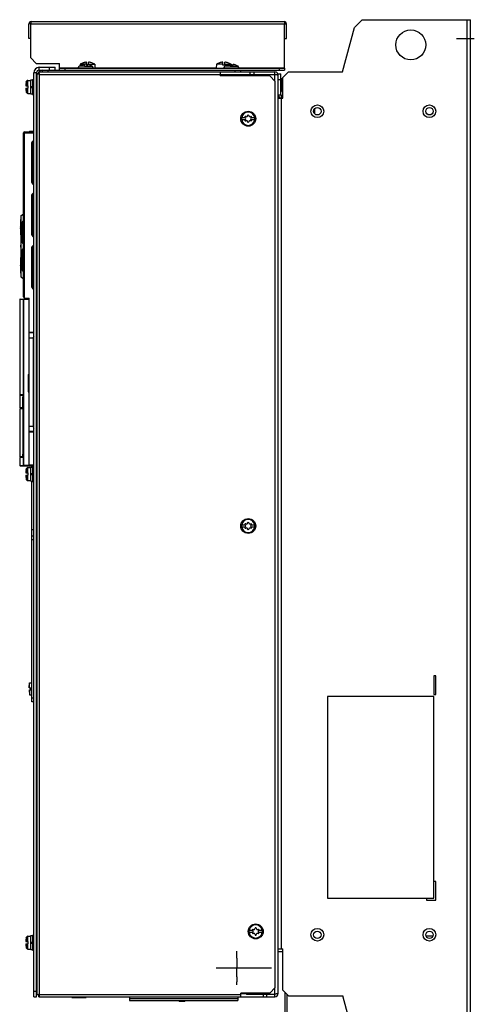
# Model space of a CAD drawing. Header units: millimetres. Extents: x 0 to 1800, y 0 to 1500.
# Tile 23 of 24: x 1028 to 1271, y 507 to 1034. Entities that reach past the tile are written whole.
import ezdxf

# ---------------------------------------------------------------- set-up
doc = ezdxf.new("R2010")
doc.units = ezdxf.units.MM
doc.header["$LTSCALE"] = 99
doc.linetypes.add('CENTER', pattern=[0.6, 0.375, -0.075, 0.075, -0.075])
doc.linetypes.add('HIDDEN', pattern=[0.2, 0.1, -0.1])
doc.layers.get('0').update_dxf_attribs({"linetype": 'CONTINUOUS'})
for name, color, linetype in [('002_AXIS', 7, 'CONTINUOUS'), ('00_COMPONENTS', 7, 'CONTINUOUS'), ('03_AXES', 7, 'CONTINUOUS')]:
    doc.layers.add(name, color=color, linetype=linetype)

msp = doc.modelspace()

# ---------------------------------------------------------------- linework, layer by layer
at = {"color": 3, "linetype": 'CONTINUOUS'}
for p, q in [((1032.89, 1023.87), (1032.89, 1031.57)), ((1033.89, 1013.37), (1033.89, 1031.57)), ((1034.19, 1032.87), (1169.49, 1032.87)), ((1169.79, 1007.87), (1169.79, 1031.57)), ((1170.79, 1023.87), (1170.79, 1031.57)), ((1033.89, 1013.37), (1036.89, 1010.37)), ((1036.89, 1010.37), (1049.29, 1010.37)), ((1038.49, 1008.37), (1046.99, 1008.37)), ((1049.29, 1007.87), (1049.29, 1010.37)), ((1049.29, 1007.87), (1169.79, 1007.87)), ((1035.49, 510.87), (1035.49, 1005.37)), ((1135.29, 1005.87), (1146.29, 1005.87)), ((1034.49, 668.77), (1034.49, 786.92)), ((1037.29, 774.77), (1036.99, 774.77)), ((1035.49, 760.77), (1034.49, 760.77)), ((1037.29, 680.42), (1036.99, 680.42)), ((1036.99, 671.12), (1037.29, 671.12))]:
    msp.add_line(p, q, dxfattribs=at)
at = {"color": 7, "linetype": 'CONTINUOUS'}
for p, q in [((1033.89, 1031.57), (1032.89, 1031.57)), ((1033.89, 1023.87), (1032.89, 1023.87)), ((1169.79, 1023.87), (1170.79, 1023.87)), ((1038.49, 1006.87), (1169.79, 1006.87)), ((1040.09, 1006.87), (1040.09, 1005.87)), ((1043.09, 1006.87), (1043.09, 1005.87)), ((1043.99, 1006.87), (1043.99, 1008.37)), ((1046.99, 1006.87), (1046.99, 1008.37)), ((1049.29, 1006.87), (1049.29, 1007.87)), ((1052.29, 1006.87), (1052.29, 1007.87)), ((1063.74, 1010.09), (1060.37, 1010.09)), ((1061.29, 1009.65), (1061.36, 1009.67)), ((1061.3, 1009.65), (1061.29, 1009.65)), ((1061.29, 1009.65), (1061.29, 1009.65)), ((1061.36, 1009.67), (1061.3, 1009.65)), ((1061.51, 1009.71), (1061.36, 1009.67)), ((1061.59, 1009.73), (1061.51, 1009.71)), ((1062.04, 1010.78), (1062.04, 1010.79)), ((1062.27, 1009.81), (1062.27, 1009.65)), ((1062.69, 1008.87), (1062.69, 1009.73)), ((1063.89, 1008.87), (1062.69, 1008.87)), ((1063.74, 1009.52), (1063.74, 1011.08)), ((1063.89, 1009.52), (1063.74, 1009.52)), ((1063.89, 1009.73), (1063.89, 1008.87)), ((1064.31, 1009.81), (1064.31, 1009.65)), ((1064.84, 1009.77), (1064.84, 1011.08)), ((1064.84, 1010.09), (1068.22, 1010.09)), ((1065.29, 1009.65), (1064.99, 1009.73)), ((1065.29, 1009.65), (1065.29, 1009.65)), ((1065.29, 1009.65), (1065.29, 1009.65)), ((1065.29, 1009.65), (1065.29, 1009.65)), ((1066.54, 1010.79), (1066.54, 1010.78)), ((1136.64, 1010.09), (1133.27, 1010.09)), ((1134.94, 1010.78), (1134.94, 1010.79)), ((1136.64, 1009.52), (1136.64, 1011.08)), ((1137.74, 1009.52), (1136.64, 1009.52)), ((1137.74, 1009.52), (1137.74, 1011.08)), ((1137.74, 1010.09), (1141.12, 1010.09)), ((1139.29, 1009.65), (1139.36, 1009.67)), ((1139.3, 1009.65), (1139.29, 1009.65)), ((1139.29, 1009.65), (1139.29, 1009.65)), ((1139.36, 1009.67), (1139.3, 1009.65)), ((1139.51, 1009.71), (1139.36, 1009.67)), ((1139.44, 1010.79), (1139.44, 1010.78)), ((1139.59, 1009.73), (1139.51, 1009.71)), ((1140.27, 1009.81), (1140.27, 1009.65)), ((1140.69, 1008.87), (1140.69, 1009.73)), ((1141.89, 1008.87), (1140.69, 1008.87)), ((1141.89, 1009.73), (1141.89, 1008.87)), ((1142.31, 1009.81), (1142.31, 1009.65)), ((1143.29, 1009.65), (1142.99, 1009.73)), ((1143.29, 1009.65), (1143.29, 1009.65)), ((1143.29, 1009.65), (1143.29, 1009.65)), ((1143.29, 1009.65), (1143.29, 1009.65)), ((1143.29, 1005.87), (1143.29, 1006.87)), ((1146.29, 1005.87), (1146.29, 1006.87)), ((1166.79, 1007.87), (1166.79, 1006.87)), ((1169.79, 1007.87), (1169.79, 1006.87)), ((1033.89, 994.12), (1033.89, 1001.62)), ((1033.89, 1001.62), (1034.89, 1001.62)), ((1034.89, 1001.87), (1034.89, 993.87)), ((1034.89, 1001.87), (1035.49, 1001.87)), ((1036.99, 510.87), (1036.99, 1005.37)), ((1031.22, 998.47), (1032.39, 998.47)), ((1031.22, 997.27), (1032.39, 997.27)), ((1031.51, 1000.37), (1031.52, 1000.37)), ((1032.39, 998.47), (1032.39, 997.27)), ((1033.89, 998.12), (1034.89, 998.12)), ((1033.89, 997.62), (1034.89, 997.62)), ((1031.52, 995.37), (1031.51, 995.37)), ((1033.89, 994.12), (1034.89, 994.12)), ((1034.89, 993.87), (1035.49, 993.87)), ((1031.22, 791.27), (1032.39, 791.27)), ((1031.51, 793.17), (1031.52, 793.17)), ((1032.39, 791.27), (1032.39, 790.07)), ((1033.89, 786.92), (1033.89, 794.42)), ((1033.89, 794.42), (1034.89, 794.42)), ((1033.89, 790.92), (1034.89, 790.92)), ((1034.89, 794.67), (1034.89, 786.67)), ((1034.89, 794.67), (1035.49, 794.67)), ((1031.22, 790.07), (1032.39, 790.07)), ((1031.52, 788.17), (1031.51, 788.17)), ((1033.89, 790.42), (1034.89, 790.42)), ((1033.89, 786.92), (1034.89, 786.92)), ((1034.89, 786.67), (1035.49, 786.67)), ((1036.99, 772.77), (1037.29, 772.77)), ((1036.99, 769.77), (1037.29, 769.77)), ((1036.99, 763.77), (1037.29, 763.77)), ((1036.99, 760.77), (1037.29, 760.77)), ((1035.49, 757.47), (1034.49, 757.47)), ((1033, 676.27), (1033.99, 676.27)), ((1033, 675.27), (1033.99, 675.27)), ((1033.29, 676.27), (1033.29, 678.97)), ((1033.29, 675.27), (1033.29, 672.57)), ((1033.99, 675.27), (1033.99, 676.27)), ((1249.69, 671.67), (1192.69, 671.67)), ((1192.69, 671.67), (1192.69, 563.67)), ((1249.69, 563.67), (1249.69, 671.67)), ((1035.49, 668.77), (1034.49, 668.77)), ((1192.69, 563.67), (1249.69, 563.67)), ((1033.89, 543.62), (1034.89, 543.62)), ((1033.89, 536.12), (1033.89, 543.62)), ((1034.89, 543.87), (1035.49, 543.87)), ((1034.89, 543.87), (1034.89, 535.87)), ((1031.22, 540.47), (1032.39, 540.47)), ((1031.22, 539.27), (1032.39, 539.27)), ((1031.51, 542.37), (1031.52, 542.37)), ((1032.39, 540.47), (1032.39, 539.27)), ((1033.89, 540.12), (1034.89, 540.12)), ((1033.89, 539.62), (1034.89, 539.62)), ((1031.52, 537.37), (1031.51, 537.37)), ((1033.89, 536.12), (1034.89, 536.12)), ((1034.89, 535.87), (1035.49, 535.87)), ((1035.49, 513.87), (1036.99, 513.87)), ((1035.49, 510.87), (1036.99, 510.87))]:
    msp.add_line(p, q, dxfattribs=at)
at = {"color": 9, "linetype": 'CONTINUOUS'}
for p, q in [((1033.89, 1031.57), (1170.79, 1031.57)), ((1038.49, 1006.87), (1038.49, 1008.37)), ((1049.29, 1008.17), (1059.29, 1008.17)), ((1059.29, 1008.08), (1067.29, 1008.08)), ((1062.69, 1008.91), (1059.75, 1008.91)), ((1062.18, 1009.67), (1062.18, 1009.73)), ((1063.89, 1008.91), (1066.84, 1008.91)), ((1064.4, 1009.67), (1064.4, 1009.73)), ((1068.29, 1008.17), (1133.19, 1008.17)), ((1137.29, 1008.08), (1145.29, 1008.08)), ((1140.69, 1008.91), (1137.75, 1008.91)), ((1140.18, 1009.67), (1140.18, 1009.73)), ((1141.89, 1008.91), (1144.84, 1008.91)), ((1142.4, 1009.67), (1142.4, 1009.73)), ((1145.29, 1008.17), (1169.79, 1008.17)), ((1032.32, 998.47), (1032.32, 1001.37)), ((1036.99, 1005.37), (1035.49, 1005.37)), ((1031.66, 998.47), (1031.66, 1000.88)), ((1031.66, 994.86), (1031.66, 997.27)), ((1032.32, 994.37), (1032.32, 997.27)), ((1034.09, 997.62), (1034.09, 998.12)), ((1031.66, 791.27), (1031.66, 793.68)), ((1032.32, 791.27), (1032.32, 794.17)), ((1034.09, 790.42), (1034.09, 790.92)), ((1031.66, 787.66), (1031.66, 790.07)), ((1032.32, 787.17), (1032.32, 790.07)), ((1035.49, 755.47), (1034.49, 755.47)), ((1037.29, 679.42), (1036.99, 679.42)), ((1035.49, 670.77), (1034.49, 670.77)), ((1036.99, 672.12), (1037.29, 672.12)), ((1031.66, 540.47), (1031.66, 542.88)), ((1032.32, 540.47), (1032.32, 543.37)), ((1031.66, 536.86), (1031.66, 539.27)), ((1032.32, 536.37), (1032.32, 539.27)), ((1034.09, 539.62), (1034.09, 540.12))]:
    msp.add_line(p, q, dxfattribs=at)
at = {"color": 3, "linetype": 'CONTINUOUS'}
for centre, radius, start, end in [((1034.19, 1031.57), 1.3, 90, 180), ((1039.75, 1031.55), 5.86, 176.4267, 179.8562), ((1169.49, 1031.57), 1.3, 0, 90), ((1163.66, 1031.54), 6.13, 0.2261, 3.5046), ((1038.49, 1005.37), 3, 90, 180)]:
    msp.add_arc(centre, radius, start, end, dxfattribs=at)
at = {"color": 7, "linetype": 'CONTINUOUS'}
for centre, radius, start, end in [((1038.49, 1005.37), 1.5, 90, 180), ((1040.09, 1004.57), 2.3, 90, 173.2321), ((1060.29, 1008.08), 1, 123.0557, 180), ((1064.29, 1003.12), 7.99, 93.9485, 106.3615), ((1064.29, 1003.12), 7.99, 73.6385, 86.0515), ((1066.29, 1008.08), 1, 0, 56.9443), ((1137.19, 1003.12), 7.99, 93.9485, 106.3615), ((1138.29, 1008.08), 1, 123.0557, 180), ((1137.19, 1003.12), 7.99, 73.6385, 86.0515), ((1144.29, 1008.08), 1, 0, 56.9443), ((1032.32, 1000.67), 0.7, 90, 162.4778), ((1041.19, 997.87), 9.99, 165.5043, 176.556), ((1041.19, 997.87), 9.99, 183.444, 194.4957), ((1032.32, 995.07), 0.7, 197.5222, 270), ((1041.19, 790.67), 9.99, 165.5043, 176.556), ((1032.32, 793.47), 0.7, 90, 162.4778), ((1041.19, 790.67), 9.99, 183.444, 194.4957), ((1032.32, 787.87), 0.7, 197.5222, 270), ((1032.32, 542.67), 0.7, 90, 162.4778), ((1041.19, 539.87), 9.99, 165.5043, 176.556), ((1041.19, 539.87), 9.99, 183.444, 194.4957), ((1032.32, 537.07), 0.7, 197.5222, 270)]:
    msp.add_arc(centre, radius, start, end, dxfattribs=at)
at = {"color": 3, "linetype": 'CONTINUOUS'}
for points, knots in [([(1034.19, 1032.87), (1034.15, 1032.87), (1034.06, 1032.77), (1033.96, 1032.46), (1033.92, 1032.15), (1033.9, 1031.92)], [0, 0, 0, 0, 0.113155, 0.319806, 1, 1, 1, 1]), ([(1169.49, 1032.87), (1169.53, 1032.87), (1169.62, 1032.77), (1169.73, 1032.46), (1169.77, 1032.15), (1169.78, 1031.92)], [0, 0, 0, 0, 0.117829, 0.322851, 1, 1, 1, 1])]:
    msp.add_open_spline(points, degree=3, knots=knots, dxfattribs=at)
at = {"color": 7, "linetype": 'CONTINUOUS'}
for points, knots in [([(1061.86, 1009.8), (1061.84, 1009.79), (1061.75, 1009.77), (1061.66, 1009.75), (1061.59, 1009.73)], [0, 0, 0, 0, 0.241391, 1, 1, 1, 1]), ([(1062.04, 1009.83), (1062.03, 1009.83), (1061.97, 1009.82), (1061.91, 1009.81), (1061.86, 1009.8)], [0, 0, 0, 0, 0.23013, 1, 1, 1, 1]), ([(1062.18, 1009.84), (1062.17, 1009.84), (1062.13, 1009.84), (1062.08, 1009.83), (1062.04, 1009.83)], [0, 0, 0, 0, 0.212545, 1, 1, 1, 1]), ([(1062.14, 1009.69), (1062.14, 1009.7), (1062.16, 1009.72), (1062.17, 1009.73), (1062.18, 1009.73)], [0, 0, 0, 0, 0.378468, 1, 1, 1, 1]), ([(1062.27, 1009.65), (1062.25, 1009.65), (1062.22, 1009.65), (1062.18, 1009.66), (1062.14, 1009.68), (1062.14, 1009.69)], [0, 0, 0, 0, 0.388945, 0.687178, 1, 1, 1, 1]), ([(1062.21, 1009.84), (1062.21, 1009.84), (1062.2, 1009.84), (1062.19, 1009.84), (1062.18, 1009.84)], [0, 0, 0, 0, 0.234218, 1, 1, 1, 1]), ([(1062.18, 1009.73), (1062.21, 1009.75), (1062.24, 1009.76), (1062.27, 1009.79), (1062.27, 1009.81), (1062.27, 1009.81)], [0, 0, 0, 0, 0.658389, 0.865096, 1, 1, 1, 1]), ([(1062.26, 1009.83), (1062.26, 1009.83), (1062.24, 1009.84), (1062.22, 1009.84), (1062.21, 1009.84)], [0, 0, 0, 0, 0.193646, 1, 1, 1, 1]), ([(1062.27, 1009.81), (1062.27, 1009.81), (1062.27, 1009.82), (1062.26, 1009.83), (1062.26, 1009.83)], [0, 0, 0, 0, 0.436485, 1, 1, 1, 1]), ([(1062.69, 1009.73), (1062.67, 1009.72), (1062.6, 1009.69), (1062.5, 1009.67), (1062.39, 1009.65), (1062.31, 1009.65), (1062.27, 1009.65)], [0, 0, 0, 0, 0.203508, 0.462609, 0.74241, 1, 1, 1, 1]), ([(1064.31, 1009.65), (1064.28, 1009.65), (1064.2, 1009.65), (1064.09, 1009.67), (1063.98, 1009.69), (1063.92, 1009.72), (1063.89, 1009.73)], [0, 0, 0, 0, 0.25759, 0.537391, 0.796492, 1, 1, 1, 1]), ([(1064.33, 1009.83), (1064.32, 1009.83), (1064.32, 1009.82), (1064.31, 1009.81), (1064.31, 1009.81)], [0, 0, 0, 0, 0.563531, 1, 1, 1, 1]), ([(1064.31, 1009.81), (1064.31, 1009.81), (1064.32, 1009.79), (1064.35, 1009.76), (1064.38, 1009.75), (1064.4, 1009.73)], [0, 0, 0, 0, 0.134855, 0.341532, 1, 1, 1, 1]), ([(1064.44, 1009.69), (1064.44, 1009.68), (1064.41, 1009.66), (1064.36, 1009.65), (1064.33, 1009.65), (1064.31, 1009.65)], [0, 0, 0, 0, 0.312822, 0.611055, 1, 1, 1, 1]), ([(1064.38, 1009.84), (1064.37, 1009.84), (1064.35, 1009.84), (1064.34, 1009.83), (1064.33, 1009.83)], [0, 0, 0, 0, 0.308398, 1, 1, 1, 1]), ([(1064.41, 1009.84), (1064.4, 1009.84), (1064.39, 1009.84), (1064.38, 1009.84), (1064.38, 1009.84)], [0, 0, 0, 0, 0.265752, 1, 1, 1, 1]), ([(1064.4, 1009.73), (1064.41, 1009.73), (1064.43, 1009.72), (1064.44, 1009.7), (1064.44, 1009.69)], [0, 0, 0, 0, 0.621532, 1, 1, 1, 1]), ([(1064.54, 1009.83), (1064.53, 1009.83), (1064.48, 1009.84), (1064.44, 1009.84), (1064.41, 1009.84)], [0, 0, 0, 0, 0.28599, 1, 1, 1, 1]), ([(1064.73, 1009.8), (1064.71, 1009.8), (1064.65, 1009.81), (1064.59, 1009.82), (1064.54, 1009.83)], [0, 0, 0, 0, 0.268139, 1, 1, 1, 1]), ([(1064.99, 1009.73), (1064.97, 1009.74), (1064.88, 1009.76), (1064.79, 1009.78), (1064.73, 1009.8)], [0, 0, 0, 0, 0.255951, 1, 1, 1, 1]), ([(1139.86, 1009.8), (1139.84, 1009.79), (1139.75, 1009.77), (1139.66, 1009.75), (1139.59, 1009.73)], [0, 0, 0, 0, 0.241391, 1, 1, 1, 1]), ([(1140.04, 1009.83), (1140.03, 1009.83), (1139.97, 1009.82), (1139.91, 1009.81), (1139.86, 1009.8)], [0, 0, 0, 0, 0.23013, 1, 1, 1, 1]), ([(1140.18, 1009.84), (1140.17, 1009.84), (1140.13, 1009.84), (1140.08, 1009.83), (1140.04, 1009.83)], [0, 0, 0, 0, 0.212545, 1, 1, 1, 1]), ([(1140.14, 1009.69), (1140.14, 1009.7), (1140.16, 1009.72), (1140.17, 1009.73), (1140.18, 1009.73)], [0, 0, 0, 0, 0.378468, 1, 1, 1, 1]), ([(1140.27, 1009.65), (1140.25, 1009.65), (1140.22, 1009.65), (1140.18, 1009.66), (1140.14, 1009.68), (1140.14, 1009.69)], [0, 0, 0, 0, 0.388945, 0.687178, 1, 1, 1, 1]), ([(1140.21, 1009.84), (1140.21, 1009.84), (1140.2, 1009.84), (1140.19, 1009.84), (1140.18, 1009.84)], [0, 0, 0, 0, 0.234218, 1, 1, 1, 1]), ([(1140.18, 1009.73), (1140.21, 1009.75), (1140.24, 1009.76), (1140.27, 1009.79), (1140.27, 1009.81), (1140.27, 1009.81)], [0, 0, 0, 0, 0.658389, 0.865096, 1, 1, 1, 1]), ([(1140.26, 1009.83), (1140.26, 1009.83), (1140.24, 1009.84), (1140.22, 1009.84), (1140.21, 1009.84)], [0, 0, 0, 0, 0.193646, 1, 1, 1, 1]), ([(1140.27, 1009.81), (1140.27, 1009.81), (1140.27, 1009.82), (1140.26, 1009.83), (1140.26, 1009.83)], [0, 0, 0, 0, 0.436485, 1, 1, 1, 1]), ([(1140.69, 1009.73), (1140.67, 1009.72), (1140.6, 1009.69), (1140.5, 1009.67), (1140.39, 1009.65), (1140.31, 1009.65), (1140.27, 1009.65)], [0, 0, 0, 0, 0.203508, 0.462609, 0.74241, 1, 1, 1, 1]), ([(1142.31, 1009.65), (1142.28, 1009.65), (1142.2, 1009.65), (1142.09, 1009.67), (1141.98, 1009.69), (1141.92, 1009.72), (1141.89, 1009.73)], [0, 0, 0, 0, 0.25759, 0.537391, 0.796492, 1, 1, 1, 1]), ([(1142.33, 1009.83), (1142.32, 1009.83), (1142.32, 1009.82), (1142.31, 1009.81), (1142.31, 1009.81)], [0, 0, 0, 0, 0.563531, 1, 1, 1, 1]), ([(1142.31, 1009.81), (1142.31, 1009.81), (1142.32, 1009.79), (1142.35, 1009.76), (1142.38, 1009.75), (1142.4, 1009.73)], [0, 0, 0, 0, 0.134855, 0.341532, 1, 1, 1, 1]), ([(1142.44, 1009.69), (1142.44, 1009.68), (1142.41, 1009.66), (1142.36, 1009.65), (1142.33, 1009.65), (1142.31, 1009.65)], [0, 0, 0, 0, 0.312822, 0.611055, 1, 1, 1, 1]), ([(1142.38, 1009.84), (1142.37, 1009.84), (1142.35, 1009.84), (1142.34, 1009.83), (1142.33, 1009.83)], [0, 0, 0, 0, 0.308398, 1, 1, 1, 1]), ([(1142.41, 1009.84), (1142.4, 1009.84), (1142.39, 1009.84), (1142.38, 1009.84), (1142.38, 1009.84)], [0, 0, 0, 0, 0.265752, 1, 1, 1, 1]), ([(1142.4, 1009.73), (1142.41, 1009.73), (1142.43, 1009.72), (1142.44, 1009.7), (1142.44, 1009.69)], [0, 0, 0, 0, 0.621532, 1, 1, 1, 1]), ([(1142.54, 1009.83), (1142.53, 1009.83), (1142.48, 1009.84), (1142.44, 1009.84), (1142.41, 1009.84)], [0, 0, 0, 0, 0.28599, 1, 1, 1, 1]), ([(1142.73, 1009.8), (1142.71, 1009.8), (1142.65, 1009.81), (1142.59, 1009.82), (1142.54, 1009.83)], [0, 0, 0, 0, 0.268139, 1, 1, 1, 1]), ([(1142.99, 1009.73), (1142.97, 1009.74), (1142.88, 1009.76), (1142.79, 1009.78), (1142.73, 1009.8)], [0, 0, 0, 0, 0.255951, 1, 1, 1, 1])]:
    msp.add_open_spline(points, degree=3, knots=knots, dxfattribs=at)
at = {"layer": '002_AXIS', "color": 7, "linetype": 'CENTER'}
for p, q in [((1261.84, 1023.87), (1271.29, 1023.87)), ((1133.19, 526.32), (1162.69, 526.32))]:
    msp.add_line(p, q, dxfattribs=at)
at = {"layer": '002_AXIS', "color": 7, "linetype": 'CONTINUOUS'}
for p, q in [((1059.29, 1008.08), (1059.29, 1007.87)), ((1067.29, 1008.08), (1067.29, 1007.87)), ((1137.29, 1008.08), (1137.29, 1007.87)), ((1145.29, 1008.08), (1145.29, 1007.87)), ((1032.32, 1001.37), (1033.89, 1001.37)), ((1031.51, 1000.37), (1031.66, 1000.88)), ((1031.51, 995.36), (1031.66, 994.86)), ((1032.32, 994.37), (1033.89, 994.37)), ((1031.51, 793.17), (1031.66, 793.68)), ((1032.32, 794.17), (1033.89, 794.17)), ((1031.51, 788.16), (1031.66, 787.66)), ((1032.32, 787.17), (1033.89, 787.17)), ((1033, 676.27), (1033.29, 678.97)), ((1033, 675.26), (1033.29, 672.57)), ((1033.29, 678.97), (1034.49, 678.97)), ((1033.29, 672.57), (1034.49, 672.57)), ((1036.99, 608.87), (1037.29, 608.87)), ((1036.99, 604.87), (1037.29, 604.87)), ((1031.51, 542.37), (1031.66, 542.88)), ((1032.32, 543.37), (1033.89, 543.37)), ((1031.51, 537.36), (1031.66, 536.86)), ((1032.32, 536.37), (1033.89, 536.37))]:
    msp.add_line(p, q, dxfattribs=at)
for centre, start, end in [((1063.29, 1003.47), 107.9201, 123.0557), ((1063.29, 1003.47), 56.9443, 72.0799), ((1141.29, 1003.47), 107.9201, 123.0557), ((1141.29, 1003.47), 56.9443, 72.0799)]:
    msp.add_arc(centre, 6.5, start, end, dxfattribs=at)
at = {"layer": '00_COMPONENTS', "color": 3, "linetype": 'CONTINUOUS'}
for p, q in [((1211.29, 1033.87), (1207.2, 1029.77)), ((1211.29, 1033.87), (1269.29, 1033.87)), ((1269.29, 483.87), (1269.29, 1033.87)), ((1200.79, 1005.87), (1207.2, 1029.77)), ((1037.29, 511.87), (1037.29, 1004.87)), ((1038.29, 1005.87), (1135.29, 1005.87)), ((1135.29, 1005.87), (1135.29, 1003.87)), ((1164.49, 1004.37), (1135.29, 1004.37)), ((1161.79, 1003.87), (1135.29, 1003.87)), ((1146.09, 1005.87), (1164.49, 1005.87)), ((1151.29, 1004.32), (1151.29, 1005.87)), ((1164.79, 1000.87), (1161.79, 1003.87)), ((1166.29, 512.67), (1166.29, 1004.87)), ((1171.79, 1005.87), (1168.79, 1002.87)), ((1168.79, 991.87), (1168.79, 1002.87)), ((1171.79, 1005.87), (1200.79, 1005.87)), ((1164.79, 515.87), (1164.79, 1000.87)), ((1166.29, 991.87), (1168.79, 991.87)), ((1250.69, 682.67), (1249.69, 682.67)), ((1249.69, 682.67), (1249.69, 672.67)), ((1250.69, 672.67), (1250.69, 682.67)), ((1249.69, 672.67), (1250.69, 672.67)), ((1250.69, 572.67), (1249.69, 572.67)), ((1250.69, 562.67), (1250.69, 572.67)), ((1245.69, 563.67), (1245.69, 562.67)), ((1245.69, 562.67), (1250.69, 562.67)), ((1166.33, 536.57), (1168.79, 536.57)), ((1168.79, 514.37), (1168.79, 536.57)), ((1161.79, 512.87), (1146.29, 512.87)), ((1146.29, 510.87), (1146.29, 512.87)), ((1148.79, 512.87), (1149.29, 512.37)), ((1149.29, 512.37), (1164.49, 512.37)), ((1158.29, 512.41), (1158.29, 510.87)), ((1164.79, 515.87), (1161.79, 512.87)), ((1168.79, 514.37), (1171.79, 511.37)), ((1169.99, 486.07), (1169.99, 513.17)), ((1170.99, 512.17), (1170.99, 489.8)), ((1171.79, 511.37), (1200.92, 511.37)), ((1207.2, 487.96), (1200.92, 511.37)), ((1038.29, 510.87), (1164.49, 510.87))]:
    msp.add_line(p, q, dxfattribs=at)
at = {"layer": '00_COMPONENTS', "color": 9, "linetype": 'CONTINUOUS'}
for p, q in [((1267.49, 483.87), (1267.49, 1033.87)), ((1038.59, 512.17), (1038.59, 1004.57)), ((1038.59, 1004.57), (1135.29, 1004.57)), ((1164.49, 1001.17), (1164.49, 1005.87)), ((1168.29, 995.57), (1168.29, 1002.17)), ((1166.29, 993.67), (1167.79, 993.67)), ((1168.09, 536.57), (1168.09, 993.37)), ((1029.99, 973.37), (1035.49, 973.37)), ((1030.49, 885), (1030.49, 973.87)), ((1036.99, 973.37), (1037.29, 973.37)), ((1034.32, 967.34), (1034.32, 947.39)), ((1034.82, 967.34), (1034.32, 967.34)), ((1034.82, 967.34), (1034.82, 947.39)), ((1034.82, 967.34), (1034.96, 967.2)), ((1034.82, 947.39), (1034.32, 947.39)), ((1034.82, 947.39), (1034.96, 947.53)), ((1034.32, 939.34), (1034.32, 919.39)), ((1034.82, 939.34), (1034.32, 939.34)), ((1034.82, 939.34), (1034.82, 919.39)), ((1034.82, 939.34), (1034.96, 939.2)), ((1028.52, 926.62), (1028.42, 926.62)), ((1028.52, 926.62), (1028.52, 923.01)), ((1028.52, 922.17), (1028.52, 918.82)), ((1034.82, 919.39), (1034.32, 919.39)), ((1034.82, 919.39), (1034.96, 919.53)), ((1028.42, 913), (1028.58, 913)), ((1028.59, 912.23), (1028.42, 912.24)), ((1034.32, 911.34), (1034.32, 891.39)), ((1034.82, 911.34), (1034.32, 911.34)), ((1034.82, 911.34), (1034.82, 891.39)), ((1034.82, 911.34), (1034.95, 911.21)), ((1028.52, 906.41), (1028.52, 903.06)), ((1028.52, 902.22), (1028.52, 898.62)), ((1028.52, 898.62), (1028.42, 898.62)), ((1034.82, 891.39), (1034.32, 891.39)), ((1034.82, 891.39), (1034.96, 891.53)), ((1029.97, 884.12), (1027.99, 884.02)), ((1029.97, 795.31), (1029.97, 884.12)), ((1029.97, 884.12), (1030.25, 884.12)), ((1030.25, 884.12), (1032.99, 884.27)), ((1030.25, 795.31), (1030.25, 884.12)), ((1032.99, 866.67), (1035.49, 866.67)), ((1032.99, 863.67), (1035.29, 863.67)), ((1035.29, 863.67), (1035.29, 816.07)), ((1037.04, 864.12), (1037.36, 864.2)), ((1035.29, 816.07), (1032.99, 816.07)), ((1035.49, 813.07), (1032.99, 813.07)), ((1027.99, 795.41), (1029.97, 795.31)), ((1029.97, 795.31), (1030.25, 795.31)), ((1032.99, 795.17), (1030.25, 795.31)), ((1032.99, 795.64), (1035.49, 795.6)), ((1036.99, 795.57), (1037.29, 795.57)), ((1038.59, 512.17), (1146.29, 512.17)), ((1146.29, 512.67), (1148.99, 512.67)), ((1164.49, 510.87), (1164.49, 515.57))]:
    msp.add_line(p, q, dxfattribs=at)
at = {"layer": '00_COMPONENTS', "color": 7, "linetype": 'CONTINUOUS'}
for p, q in [((1036.99, 1001.68), (1037.29, 1001.44)), ((1038.29, 1004.87), (1037.29, 1004.87)), ((1038.29, 1005.87), (1038.29, 1004.87)), ((1153.29, 1005.87), (1153.29, 1004.37)), ((1166.29, 1004.87), (1167.79, 1004.87)), ((1166.29, 1001.87), (1167.79, 1001.87)), ((1167.79, 993.67), (1167.79, 1004.87)), ((1168.79, 1002.17), (1168.29, 1002.17)), ((1036.99, 999.77), (1037.29, 999.66)), ((1036.99, 995.96), (1037.29, 996.08)), ((1036.99, 994.06), (1037.29, 994.29)), ((1168.79, 993.37), (1168.09, 993.37)), ((1168.79, 995.57), (1168.29, 995.57)), ((1185.89, 983.44), (1185.89, 986.2)), ((1146.73, 981.47), (1148.66, 981.47)), ((1148.66, 980.27), (1146.73, 980.27)), ((1148.67, 981.46), (1148.66, 981.47)), ((1148.66, 980.27), (1148.67, 980.28)), ((1151.93, 981.47), (1151.92, 981.46)), ((1151.92, 980.28), (1151.93, 980.27)), ((1151.93, 981.47), (1153.86, 981.47)), ((1153.86, 980.27), (1151.93, 980.27)), ((1029.99, 885.5), (1029.99, 973.37)), ((1030.49, 973.87), (1035.49, 973.87)), ((1033.49, 974.17), (1035.49, 974.17)), ((1036.99, 973.87), (1037.29, 973.87)), ((1034.96, 967.2), (1034.96, 947.53)), ((1034.96, 967.07), (1035.49, 967.07)), ((1034.96, 966.07), (1035.49, 966.07)), ((1035.49, 963.39), (1034.96, 963.4)), ((1035.49, 961.24), (1034.96, 961.25)), ((1035.49, 959.99), (1034.96, 959.99)), ((1037.29, 961.21), (1036.99, 961.21)), ((1037.29, 960.03), (1036.99, 960.02)), ((1035.49, 957.85), (1034.96, 957.84)), ((1034.96, 956.7), (1035.49, 956.69)), ((1037.29, 957.88), (1036.99, 957.87)), ((1036.99, 956.66), (1037.29, 956.66)), ((1034.96, 950.74), (1035.49, 950.74)), ((1036.99, 950.77), (1037.29, 950.78)), ((1034.96, 939.2), (1034.96, 926.6)), ((1037.05, 938.87), (1037.24, 940.2)), ((1034.96, 936.86), (1035.49, 936.86)), ((1028.59, 928.93), (1029.99, 929.94)), ((1028.59, 928.93), (1028.59, 896.3)), ((1034.96, 930.42), (1035.49, 930.43)), ((1034.96, 929), (1035.49, 928.99)), ((1036.99, 930.4), (1037.29, 930.41)), ((1036.99, 928.96), (1037.29, 928.96)), ((1028.42, 926.62), (1028.42, 918.89)), ((1029.39, 914.72), (1029.39, 925.32)), ((1034.95, 926.6), (1034.95, 925.44)), ((1035.49, 926.59), (1034.95, 926.6)), ((1035.49, 925.44), (1034.95, 925.44)), ((1034.96, 925.44), (1034.96, 919.53)), ((1034.96, 923.04), (1035.49, 923.04)), ((1036.99, 923.07), (1037.29, 923.08)), ((1028.42, 918.89), (1028.44, 918.79)), ((1028.44, 918.79), (1028.44, 918.79)), ((1028.44, 918.79), (1028.49, 918.7)), ((1028.44, 918.79), (1028.49, 918.7)), ((1028.49, 918.7), (1028.52, 918.67)), ((1028.52, 918.67), (1028.59, 918.58)), ((1036.99, 921.19), (1037.29, 921.19)), ((1036.99, 920.81), (1037.29, 920.68)), ((1028.42, 913), (1028.42, 912.24)), ((1028.59, 913.1), (1028.52, 913.1)), ((1028.59, 912.13), (1028.52, 912.14)), ((1035.07, 911.8), (1034.95, 911.21)), ((1035.49, 911.79), (1035.07, 911.8)), ((1028.52, 906.57), (1028.49, 906.54)), ((1028.59, 906.65), (1028.52, 906.57)), ((1029.39, 899.92), (1029.39, 910.52)), ((1034.95, 911.21), (1034.95, 910.64)), ((1035.49, 910.64), (1034.95, 910.64)), ((1034.96, 910.64), (1034.96, 891.53)), ((1034.96, 908.54), (1035.49, 908.54)), ((1034.96, 908.24), (1035.49, 908.24)), ((1034.96, 907.4), (1035.49, 907.39)), ((1036.99, 908.57), (1037.29, 908.58)), ((1036.99, 908.27), (1037.29, 908.28)), ((1036.99, 907.36), (1037.29, 907.36)), ((1028.42, 906.34), (1028.42, 898.62)), ((1035.49, 905.74), (1034.96, 905.75)), ((1035.49, 904.49), (1034.96, 904.49)), ((1034.96, 902.34), (1035.49, 902.35)), ((1037.29, 905.71), (1036.99, 905.71)), ((1037.29, 904.53), (1036.99, 904.52)), ((1036.99, 902.37), (1037.29, 902.38)), ((1028.59, 896.3), (1029.99, 895.29)), ((1035.49, 897.36), (1034.96, 897.35)), ((1036.99, 899.95), (1037.29, 899.96)), ((1036.99, 898.69), (1037.29, 898.93)), ((1037.29, 898.86), (1036.99, 898.62)), ((1034.96, 894.81), (1035.49, 894.8)), ((1036.99, 894.83), (1037.29, 894.82)), ((1027.99, 884.02), (1027.99, 833.12)), ((1028.28, 884.32), (1032.99, 884.57)), ((1030.47, 885), (1032.99, 884.87)), ((1031.59, 884.94), (1031.6, 884.49)), ((1032.99, 794.87), (1032.99, 884.87)), ((1032.99, 866.37), (1035.49, 866.37)), ((1032.49, 843.97), (1032.49, 834.76)), ((1032.49, 843.97), (1032.99, 843.97)), ((1032.64, 843.87), (1032.49, 843.87)), ((1032.82, 843.92), (1032.99, 843.92)), ((1032.95, 843.39), (1032.95, 835.34)), ((1032.99, 843.39), (1032.95, 843.39)), ((1028.02, 833.12), (1027.99, 833.12)), ((1027.99, 832.92), (1027.99, 826.17)), ((1027.99, 832.92), (1029.68, 832.92)), ((1029.64, 833.12), (1028.02, 833.12)), ((1028.19, 833.12), (1028.19, 832.92)), ((1032.49, 834.87), (1032.64, 834.87)), ((1032.49, 834.76), (1032.99, 834.76)), ((1032.82, 834.81), (1032.99, 834.81)), ((1032.99, 835.34), (1032.95, 835.34)), ((1029.7, 826.17), (1029.7, 831.87)), ((1029.71, 831.87), (1029.71, 826.11)), ((1029.7, 826.17), (1027.99, 826.17)), ((1027.99, 825.62), (1027.99, 799.87)), ((1029.7, 825.62), (1027.99, 825.62)), ((1028.19, 826.17), (1028.19, 825.62)), ((1029.44, 825.62), (1029.44, 826.11)), ((1029.44, 826.11), (1029.71, 826.11)), ((1029.44, 825.62), (1029.71, 825.62)), ((1029.7, 825.62), (1029.7, 801.37)), ((1029.71, 825.62), (1029.71, 800.86)), ((1035.49, 813.37), (1032.99, 813.37)), ((1029.68, 799.87), (1027.99, 799.87)), ((1027.99, 799.61), (1027.99, 795.41)), ((1028.02, 799.61), (1027.99, 799.61)), ((1029.64, 799.61), (1028.02, 799.61)), ((1028.19, 799.87), (1028.19, 799.62)), ((1028.28, 795.11), (1032.99, 794.87)), ((1032.99, 795.14), (1035.49, 795.1)), ((1035.49, 795), (1032.99, 794.87)), ((1036.99, 795.07), (1037.29, 795.07)), ((1036.99, 794.93), (1037.29, 794.91)), ((1036.99, 794.48), (1037.29, 794.24)), ((1036.99, 792.57), (1037.29, 792.46)), ((1036.99, 788.76), (1037.29, 788.88)), ((1036.99, 786.86), (1037.29, 787.09)), ((1146.73, 763.47), (1148.66, 763.47)), ((1148.66, 762.27), (1146.73, 762.27)), ((1148.67, 763.46), (1148.66, 763.47)), ((1148.66, 762.27), (1148.67, 762.28)), ((1151.93, 763.47), (1151.92, 763.46)), ((1151.92, 762.28), (1151.93, 762.27)), ((1151.93, 763.47), (1153.86, 763.47)), ((1153.86, 762.27), (1151.93, 762.27)), ((1036.99, 543.68), (1037.29, 543.44)), ((1150.73, 546.47), (1152.66, 546.47)), ((1152.66, 545.27), (1150.73, 545.27)), ((1152.67, 546.46), (1152.66, 546.47)), ((1152.66, 545.27), (1152.67, 545.28)), ((1155.93, 546.47), (1155.92, 546.46)), ((1155.92, 545.28), (1155.93, 545.27)), ((1155.93, 546.47), (1157.86, 546.47)), ((1157.86, 545.27), (1155.93, 545.27)), ((1249.15, 543.37), (1245.44, 543.37)), ((1036.99, 541.77), (1037.29, 541.66)), ((1036.99, 537.96), (1037.29, 538.08)), ((1036.99, 536.06), (1037.29, 536.29)), ((1166.29, 535.07), (1168.79, 535.07)), ((1038.29, 511.87), (1037.29, 511.87)), ((1038.29, 510.87), (1038.29, 511.87)), ((1160.29, 510.87), (1160.29, 512.37)), ((1055.98, 510.57), (1056.22, 510.87)), ((1055.98, 510.57), (1063.6, 510.57)), ((1057.89, 510.57), (1058, 510.87)), ((1061.7, 510.57), (1061.58, 510.87)), ((1063.6, 510.57), (1063.37, 510.87)), ((1086.79, 510.87), (1086.79, 508.86)), ((1086.79, 509.89), (1144.79, 509.89)), ((1086.79, 508.86), (1144.79, 508.86)), ((1113.29, 508.86), (1113.29, 508.37)), ((1116.29, 508.37), (1113.29, 508.37)), ((1116.29, 508.37), (1116.29, 508.86)), ((1144.79, 510.87), (1144.79, 508.86))]:
    msp.add_line(p, q, dxfattribs=at)
at = {"layer": '00_COMPONENTS', "color": 8, "linetype": 'HIDDEN'}
for p, q in [((1144.29, 531.57), (1144.29, 535.32)), ((1144.29, 531.57), (1144.29, 526.32)), ((1144.29, 521.62), (1144.29, 526.32)), ((1144.29, 521.62), (1144.29, 518.87)), ((1144.29, 517.32), (1144.29, 518.87))]:
    msp.add_line(p, q, dxfattribs=at)
at = {"layer": '00_COMPONENTS', "color": 7, "linetype": 'CONTINUOUS'}
for points in [[(1028.59, 923.06), (1028.5, 922.99), (1028.42, 922.78)], [(1028.49, 906.54), (1028.44, 906.44), (1028.42, 906.34)], [(1028.52, 906.57), (1028.49, 906.53), (1028.46, 906.47)], [(1028.42, 902.45), (1028.5, 902.24), (1028.59, 902.17)]]:
    msp.add_lwpolyline(points, dxfattribs=at)
at = {"layer": '00_COMPONENTS', "color": 3, "linetype": 'CONTINUOUS'}
for centre, radius in [((1237.29, 1020.37), 8), ((1187.29, 984.87), 3.4), ((1247.29, 984.87), 3.4), ((1187.29, 544.07), 3.4), ((1247.29, 544.07), 3.4)]:
    msp.add_circle(centre, radius, dxfattribs=at)
at = {"layer": '00_COMPONENTS', "color": 7, "linetype": 'CONTINUOUS'}
for centre, radius in [((1187.29, 984.87), 2), ((1247.29, 984.87), 2), ((1150.29, 980.87), 4), ((1150.29, 762.87), 4), ((1154.29, 545.87), 4), ((1187.29, 544.07), 2), ((1247.29, 544.07), 2)]:
    msp.add_circle(centre, radius, dxfattribs=at)
at = {"layer": '00_COMPONENTS', "color": 3, "linetype": 'CONTINUOUS'}
for centre, start, end in [((1164.49, 1004.07), 0, 90), ((1168.09, 993.67), 180, 270), ((1164.49, 512.67), 270, 360)]:
    msp.add_arc(centre, 1.8, start, end, dxfattribs=at)
at = {"layer": '00_COMPONENTS', "color": 7, "linetype": 'CONTINUOUS'}
for centre, radius, start, end in [((1168.29, 1002.67), 0.5, 210, 270), ((1168.29, 995.07), 0.5, 90, 180), ((1168.09, 993.67), 0.3, 180, 270), ((1150.29, 980.87), 3.61, 170.4403, 189.5597), ((1148.82, 981.72), 0.3, 60, 236.4427), ((1148.82, 980.02), 0.3, 123.5573, 300), ((1148.33, 980.87), 0.681, 300, 60), ((1149.31, 982.57), 0.681, 240, 360), ((1150.29, 982.57), 0.3, 0, 180), ((1151.27, 982.57), 0.681, 180, 300), ((1152.26, 980.87), 0.681, 120, 240), ((1151.77, 981.72), 0.3, 303.5573, 120), ((1151.77, 980.02), 0.3, 240, 56.4427), ((1150.29, 980.87), 3.61, 350.4403, 9.5597), ((1149.31, 979.17), 0.681, 0, 120), ((1150.29, 979.17), 0.3, 180, 360), ((1151.27, 979.17), 0.681, 60, 180), ((1030.49, 973.37), 0.5, 90, 180), ((1033.49, 973.87), 0.3, 90, 180), ((1034.79, 960.57), 5.3, 79.1503, 87.2454), ((1034.79, 960.57), 5, 78.5068, 87.081), ((1037.79, 964.16), 2, 246.0401, 254.9832), ((1042, 938.17), 5.3, 197.4532, 204.1558), ((1028.92, 926.62), 0.5, 132.4561, 180), ((1030.09, 925.32), 0.7, 99.0914, 180.0001), ((1028.52, 913), 0.1, 91, 180), ((1028.52, 912.24), 0.1, 180, 269), ((1030.09, 914.72), 0.7, 179.9999, 260.9086), ((1030.09, 910.52), 0.7, 99.0914, 180.0001), ((1028.92, 898.62), 0.5, 180, 227.5439), ((1030.09, 899.92), 0.7, 179.9999, 260.9086), ((1030.49, 885.5), 0.5, 180, 267), ((1028.29, 884.02), 0.3, 93, 180), ((1030.27, 884.12), 0.3, 117.5938, 180.0293), ((1035.99, 864.37), 2, 48.3442, 59.1888), ((1025.95, 832.59), 3.75, 4.4141, 5.3651), ((1035.99, 815.37), 2, 299.8995, 310.6754), ((1005.08, 801.36), 24.62, 358.8186, 0.0239), ((1010.05, 801.25), 19.65, 358.1368, 358.8192), ((1028.29, 795.41), 0.3, 180, 267), ((1030.27, 795.31), 0.3, 179.9707, 242.4062), ((1149.31, 764.57), 0.681, 240, 360), ((1150.29, 764.57), 0.3, 0, 180), ((1151.27, 764.57), 0.681, 180, 300), ((1150.29, 762.87), 3.61, 170.4403, 189.5597), ((1148.82, 763.72), 0.3, 60, 236.4427), ((1148.82, 762.02), 0.3, 123.5573, 300), ((1148.33, 762.87), 0.681, 300, 60), ((1149.31, 761.17), 0.681, 0, 120), ((1150.29, 761.17), 0.3, 180, 360), ((1151.27, 761.17), 0.681, 60, 180), ((1152.26, 762.87), 0.681, 120, 240), ((1151.77, 763.72), 0.3, 303.5573, 120), ((1151.77, 762.02), 0.3, 240, 56.4427), ((1150.29, 762.87), 3.61, 350.4403, 9.5597), ((1154.29, 545.87), 3.61, 170.4403, 189.5597), ((1152.82, 546.72), 0.3, 60, 236.4427), ((1152.82, 545.02), 0.3, 123.5573, 300), ((1152.33, 545.87), 0.681, 300, 60), ((1153.31, 547.57), 0.681, 240, 360), ((1153.31, 544.17), 0.681, 0, 120), ((1154.29, 547.57), 0.3, 0, 180), ((1154.29, 544.17), 0.3, 180, 360), ((1155.27, 547.57), 0.681, 180, 300), ((1155.27, 544.17), 0.681, 60, 180), ((1156.26, 545.87), 0.681, 120, 240), ((1155.77, 546.72), 0.3, 303.5573, 120), ((1155.77, 545.02), 0.3, 240, 56.4427), ((1154.29, 545.87), 3.61, 350.4403, 9.5597)]:
    msp.add_arc(centre, radius, start, end, dxfattribs=at)
at = {"layer": '00_COMPONENTS', "color": 9, "linetype": 'CONTINUOUS'}
for centre, radius, start, end in [((1150.29, 980.87), 3.55, 9.7431, 170.2569), ((1150.29, 980.87), 3.55, 189.7431, 350.2569), ((1036.31, 967.34), 2, 114.956, 180.0308), ((1036.31, 967.35), 1.5, 124.343, 180.0949), ((1036.27, 967.34), 1.5, 45.2452, 61.0914), ((1036.27, 967.34), 2, 58.9975, 68.2414), ((1036.31, 947.39), 2, 179.9677, 244.6427), ((1036.31, 947.39), 1.5, 179.9034, 236.2978), ((1036.27, 947.39), 2, 291.8349, 300.8103), ((1036.31, 939.34), 2, 114.955, 180.0308), ((1036.31, 939.35), 1.5, 124.3438, 180.0949), ((1036.27, 939.34), 1.5, 45.2459, 61.0919), ((1036.27, 939.34), 2, 58.9968, 68.242), ((1028.73, 918.82), 0.204, 180.0709, 192.9772), ((1036.31, 919.39), 2, 179.9677, 244.6427), ((1036.31, 919.39), 1.5, 179.9034, 236.2978), ((1036.27, 919.39), 2, 291.8349, 300.8103), ((1036.31, 911.34), 2, 114.955, 180.0308), ((1036.31, 911.35), 1.5, 124.3438, 180.0949), ((1036.27, 911.34), 1.5, 46.3312, 60.3052), ((1036.31, 891.39), 2, 179.9677, 244.6427), ((1036.31, 891.39), 1.5, 179.9034, 236.2977), ((1036.27, 891.39), 1.5, 299.7514, 313.2994), ((1036.27, 891.39), 2, 291.5794, 301.7996), ((1035.99, 864.36), 2.3, 54.4969, 63.8669), ((1039.2, 849.58), 14.61, 104.6918, 105.5153), ((1039.19, 830.12), 14.58, 254.4848, 255.3101), ((1035.99, 815.37), 2.3, 296.3021, 305.0224), ((1005.02, 690.72), 128.93, 75.4759, 75.6187), ((1150.29, 762.87), 3.55, 9.7431, 170.2569), ((1150.29, 762.87), 3.55, 189.7431, 350.2569), ((1154.29, 545.87), 3.55, 9.7431, 170.2569), ((1154.29, 545.87), 3.55, 189.7431, 350.2569)]:
    msp.add_arc(centre, radius, start, end, dxfattribs=at)
at = {"layer": '00_COMPONENTS', "color": 7, "linetype": 'CONTINUOUS'}
for centre, major_axis, ratio, start_param, end_param in [((1036.46, 967.2), (-0.79, 1.28), 0.997962, 0.179165, 1.016248), ((1036.46, 947.54), (0.79, 1.28), 0.997962, -4.157841, -3.320759), ((1036.46, 939.2), (-0.79, 1.28), 0.997962, 0.179165, 1.016248), ((1036.46, 919.54), (0.79, 1.28), 0.997962, -4.157841, -3.320759), ((1036.46, 911.2), (-0.79, 1.28), 0.997962, 0.159422, 0.607352), ((1036.46, 891.54), (0.79, 1.28), 0.997962, -4.157841, -3.320759), ((2085.24, 843.16), (1054.25, 0.32), 0.017452, 3.082747, 3.085683), ((2085.24, 835.57), (1054.25, -0.32), 0.017452, -3.085683, -3.082747)]:
    msp.add_ellipse(centre, major_axis=major_axis, ratio=ratio, start_param=start_param, end_param=end_param, dxfattribs=at)
at = {"layer": '00_COMPONENTS', "color": 3, "linetype": 'CONTINUOUS'}
for points, knots in [([(1037.67, 1004.78), (1037.61, 1004.79), (1037.53, 1004.82), (1037.4, 1004.84), (1037.35, 1004.87), (1037.29, 1004.86), (1037.29, 1004.87)], [0, 0, 0, 0, 0.422423, 0.738446, 0.933435, 1, 1, 1, 1]), ([(1038.22, 1004.65), (1038.17, 1004.67), (1037.98, 1004.71), (1037.8, 1004.75), (1037.67, 1004.78)], [0, 0, 0, 0, 0.27572, 1, 1, 1, 1]), ([(1038.51, 1004.94), (1038.48, 1005.07), (1038.43, 1005.29), (1038.37, 1005.55), (1038.33, 1005.71), (1038.31, 1005.79), (1038.29, 1005.83), (1038.3, 1005.87), (1038.29, 1005.87)], [0, 0, 0, 0, 0.398622, 0.718908, 0.839033, 0.92747, 0.981572, 1, 1, 1, 1]), ([(1166.29, 1004.07), (1166.29, 1004.09), (1166.26, 1004.12), (1166.21, 1004.16), (1166.13, 1004.2), (1165.98, 1004.24), (1165.65, 1004.3), (1165.15, 1004.35), (1164.72, 1004.37), (1164.49, 1004.37)], [0, 0, 0, 0, 0.036187, 0.06352, 0.098376, 0.191037, 0.31291, 0.628207, 1, 1, 1, 1]), ([(1038.22, 512.08), (1038.09, 512.05), (1037.87, 512), (1037.61, 511.94), (1037.45, 511.9), (1037.37, 511.89), (1037.33, 511.87), (1037.29, 511.87), (1037.29, 511.87)], [0, 0, 0, 0, 0.39862, 0.718903, 0.839023, 0.927457, 0.981561, 1, 1, 1, 1]), ([(1038.38, 511.24), (1038.37, 511.19), (1038.34, 511.1), (1038.32, 510.97), (1038.29, 510.92), (1038.3, 510.87), (1038.29, 510.87)], [0, 0, 0, 0, 0.422399, 0.73841, 0.933404, 1, 1, 1, 1]), ([(1038.51, 511.79), (1038.49, 511.74), (1038.45, 511.56), (1038.41, 511.37), (1038.38, 511.24)], [0, 0, 0, 0, 0.275697, 1, 1, 1, 1]), ([(1166.29, 512.67), (1166.29, 512.64), (1166.26, 512.61), (1166.21, 512.58), (1166.13, 512.54), (1165.98, 512.49), (1165.65, 512.43), (1165.15, 512.38), (1164.72, 512.37), (1164.49, 512.37)], [0, 0, 0, 0, 0.036187, 0.06352, 0.098376, 0.191037, 0.31291, 0.628207, 1, 1, 1, 1])]:
    msp.add_open_spline(points, degree=3, knots=knots, dxfattribs=at)
for points in [[(1038.59, 1004.57), (1038.47, 1004.6), (1038.34, 1004.63), (1038.22, 1004.65)], [(1038.59, 1004.57), (1038.56, 1004.69), (1038.53, 1004.82), (1038.51, 1004.94)], [(1038.59, 512.17), (1038.47, 512.14), (1038.34, 512.11), (1038.22, 512.08)], [(1038.59, 512.17), (1038.56, 512.04), (1038.53, 511.92), (1038.51, 511.79)]]:
    msp.add_open_spline(points, degree=3, dxfattribs=at)
at = {"layer": '00_COMPONENTS', "color": 7, "linetype": 'CONTINUOUS'}
for points, knots in [([(1038.59, 1004.57), (1038.56, 1004.61), (1038.49, 1004.67), (1038.39, 1004.76), (1038.34, 1004.83), (1038.29, 1004.85), (1038.29, 1004.87)], [0, 0, 0, 0, 0.379074, 0.692581, 0.916527, 1, 1, 1, 1]), ([(1038.59, 1004.57), (1038.55, 1004.6), (1038.49, 1004.67), (1038.4, 1004.77), (1038.33, 1004.82), (1038.3, 1004.87), (1038.29, 1004.87)], [0, 0, 0, 0, 0.379074, 0.692581, 0.916527, 1, 1, 1, 1]), ([(1029.64, 833.12), (1029.64, 833.12), (1029.64, 833.12), (1029.65, 833.12), (1029.65, 833.11)], [0, 0, 0, 0, 0.402333, 1, 1, 1, 1]), ([(1029.65, 833.11), (1029.66, 833.1), (1029.67, 833.04), (1029.67, 832.98), (1029.68, 832.94)], [0, 0, 0, 0, 0.335274, 1, 1, 1, 1]), ([(1029.68, 832.88), (1029.69, 832.81), (1029.71, 832.48), (1029.71, 832.14), (1029.71, 831.87)], [0, 0, 0, 0, 0.197513, 1, 1, 1, 1]), ([(1029.61, 799.87), (1029.62, 799.87), (1029.62, 799.87), (1029.62, 799.87), (1029.62, 799.87)], [0, 0, 0, 0, 0.393158, 1, 1, 1, 1]), ([(1029.62, 799.87), (1029.63, 799.9), (1029.64, 799.98), (1029.66, 800.13), (1029.68, 800.35), (1029.68, 800.52), (1029.69, 800.61)], [0, 0, 0, 0, 0.106364, 0.316455, 0.619834, 1, 1, 1, 1]), ([(1029.65, 799.62), (1029.65, 799.62), (1029.64, 799.61), (1029.64, 799.61), (1029.64, 799.61)], [0, 0, 0, 0, 0.597667, 1, 1, 1, 1]), ([(1029.71, 800.86), (1029.71, 800.71), (1029.71, 800.43), (1029.7, 800.1), (1029.68, 799.88), (1029.67, 799.76), (1029.66, 799.67), (1029.66, 799.63), (1029.65, 799.62)], [0, 0, 0, 0, 0.361565, 0.674403, 0.799124, 0.896818, 0.964392, 1, 1, 1, 1]), ([(1038.59, 512.17), (1038.56, 512.13), (1038.49, 512.06), (1038.4, 511.96), (1038.33, 511.92), (1038.31, 511.87), (1038.29, 511.87)], [0, 0, 0, 0, 0.369927, 0.683419, 0.912823, 1, 1, 1, 1]), ([(1038.59, 512.17), (1038.56, 512.13), (1038.49, 512.06), (1038.39, 511.97), (1038.34, 511.9), (1038.29, 511.88), (1038.29, 511.87)], [0, 0, 0, 0, 0.369927, 0.683419, 0.912823, 1, 1, 1, 1])]:
    msp.add_open_spline(points, degree=3, knots=knots, dxfattribs=at)
at = {"layer": '00_COMPONENTS', "color": 9, "linetype": 'CONTINUOUS'}
for points, knots in [([(1028.42, 922.78), (1028.42, 922.8), (1028.43, 922.86), (1028.46, 922.92), (1028.49, 922.96)], [0, 0, 0, 0, 0.242106, 1, 1, 1, 1]), ([(1028.59, 922.5), (1028.54, 922.47), (1028.46, 922.4), (1028.42, 922.3), (1028.42, 922.25)], [0, 0, 0, 0, 0.530548, 1, 1, 1, 1]), ([(1028.49, 922.96), (1028.49, 922.97), (1028.52, 923), (1028.56, 923.03), (1028.58, 923.05)], [0, 0, 0, 0, 0.239839, 1, 1, 1, 1]), ([(1028.59, 922.33), (1028.58, 922.32), (1028.54, 922.28), (1028.52, 922.22), (1028.52, 922.17)], [0, 0, 0, 0, 0.267054, 1, 1, 1, 1]), ([(1028.52, 922.17), (1028.5, 922.18), (1028.45, 922.18), (1028.42, 922.23), (1028.42, 922.25)], [0, 0, 0, 0, 0.559492, 1, 1, 1, 1]), ([(1028.52, 918.82), (1028.5, 918.82), (1028.45, 918.83), (1028.42, 918.87), (1028.42, 918.89)], [0, 0, 0, 0, 0.559491, 1, 1, 1, 1]), ([(1028.59, 918.66), (1028.58, 918.66), (1028.56, 918.65), (1028.53, 918.65), (1028.52, 918.67)], [0, 0, 0, 0, 0.309134, 1, 1, 1, 1]), ([(1028.59, 906.57), (1028.58, 906.57), (1028.56, 906.58), (1028.53, 906.58), (1028.52, 906.57)], [0, 0, 0, 0, 0.309134, 1, 1, 1, 1]), ([(1028.52, 906.41), (1028.5, 906.41), (1028.45, 906.4), (1028.42, 906.36), (1028.42, 906.34)], [0, 0, 0, 0, 0.559492, 1, 1, 1, 1]), ([(1028.52, 903.06), (1028.5, 903.06), (1028.45, 903.05), (1028.42, 903.01), (1028.42, 902.99)], [0, 0, 0, 0, 0.559492, 1, 1, 1, 1]), ([(1028.42, 902.99), (1028.42, 902.94), (1028.46, 902.83), (1028.54, 902.76), (1028.58, 902.73)], [0, 0, 0, 0, 0.46943, 1, 1, 1, 1]), ([(1028.59, 902.19), (1028.54, 902.22), (1028.46, 902.29), (1028.42, 902.4), (1028.42, 902.45)], [0, 0, 0, 0, 0.531664, 1, 1, 1, 1]), ([(1028.52, 903.06), (1028.52, 903.04), (1028.53, 902.99), (1028.56, 902.94), (1028.59, 902.9)], [0, 0, 0, 0, 0.241449, 1, 1, 1, 1]), ([(1030.25, 884.12), (1030.25, 884.16), (1030.25, 884.23), (1030.24, 884.33), (1030.25, 884.38), (1030.24, 884.42), (1030.25, 884.42)], [0, 0, 0, 0, 0.381585, 0.705042, 0.921614, 1, 1, 1, 1]), ([(1030.25, 795.01), (1030.24, 795.01), (1030.25, 795.06), (1030.24, 795.1), (1030.25, 795.2), (1030.25, 795.27), (1030.25, 795.31)], [0, 0, 0, 0, 0.078386, 0.294958, 0.618415, 1, 1, 1, 1])]:
    msp.add_open_spline(points, degree=3, knots=knots, dxfattribs=at)
for points in [[(1028.59, 926.84), (1028.55, 926.77), (1028.52, 926.69), (1028.52, 926.62)], [(1028.53, 918.78), (1028.53, 918.75), (1028.55, 918.72), (1028.56, 918.7)], [(1028.56, 918.7), (1028.57, 918.69), (1028.58, 918.67), (1028.59, 918.66)], [(1028.54, 906.5), (1028.53, 906.47), (1028.52, 906.44), (1028.52, 906.41)], [(1028.56, 906.54), (1028.55, 906.52), (1028.55, 906.51), (1028.54, 906.5)], [(1028.59, 906.57), (1028.58, 906.56), (1028.57, 906.55), (1028.56, 906.54)], [(1028.52, 898.62), (1028.52, 898.54), (1028.54, 898.46), (1028.59, 898.4)], [(1035.5, 864.46), (1035.43, 864.2), (1035.37, 863.93), (1035.29, 863.67)], [(1035.29, 816.07), (1035.37, 815.8), (1035.43, 815.54), (1035.5, 815.27)]]:
    msp.add_open_spline(points, degree=3, dxfattribs=at)
at = {"layer": '00_COMPONENTS', "color": 7, "linetype": 'CONTINUOUS'}
for points in [[(1030.13, 884.39), (1030.17, 884.41), (1030.21, 884.42), (1030.25, 884.42)], [(1030.13, 795.04), (1030.17, 795.02), (1030.21, 795.01), (1030.25, 795.01)]]:
    msp.add_open_spline(points, degree=3, dxfattribs=at)
at = {"layer": '03_AXES', "color": 7, "linetype": 'CONTINUOUS'}
for p, q in [((1060.37, 1010.09), (1060.34, 1009.25)), ((1068.22, 1010.09), (1068.29, 1007.87)), ((1133.27, 1010.09), (1133.19, 1007.87)), ((1141.12, 1010.09), (1141.16, 1008.87))]:
    msp.add_line(p, q, dxfattribs=at)
for centre, start, end in [((1064.29, 1003.12), 106.3348, 119.3602), ((1064.29, 1003.12), 60.6398, 73.6652), ((1137.19, 1003.12), 106.3348, 119.3602), ((1137.19, 1003.12), 60.6398, 73.6652)]:
    msp.add_arc(centre, 8, start, end, dxfattribs=at)

doc.saveas('drawing.dxf')
